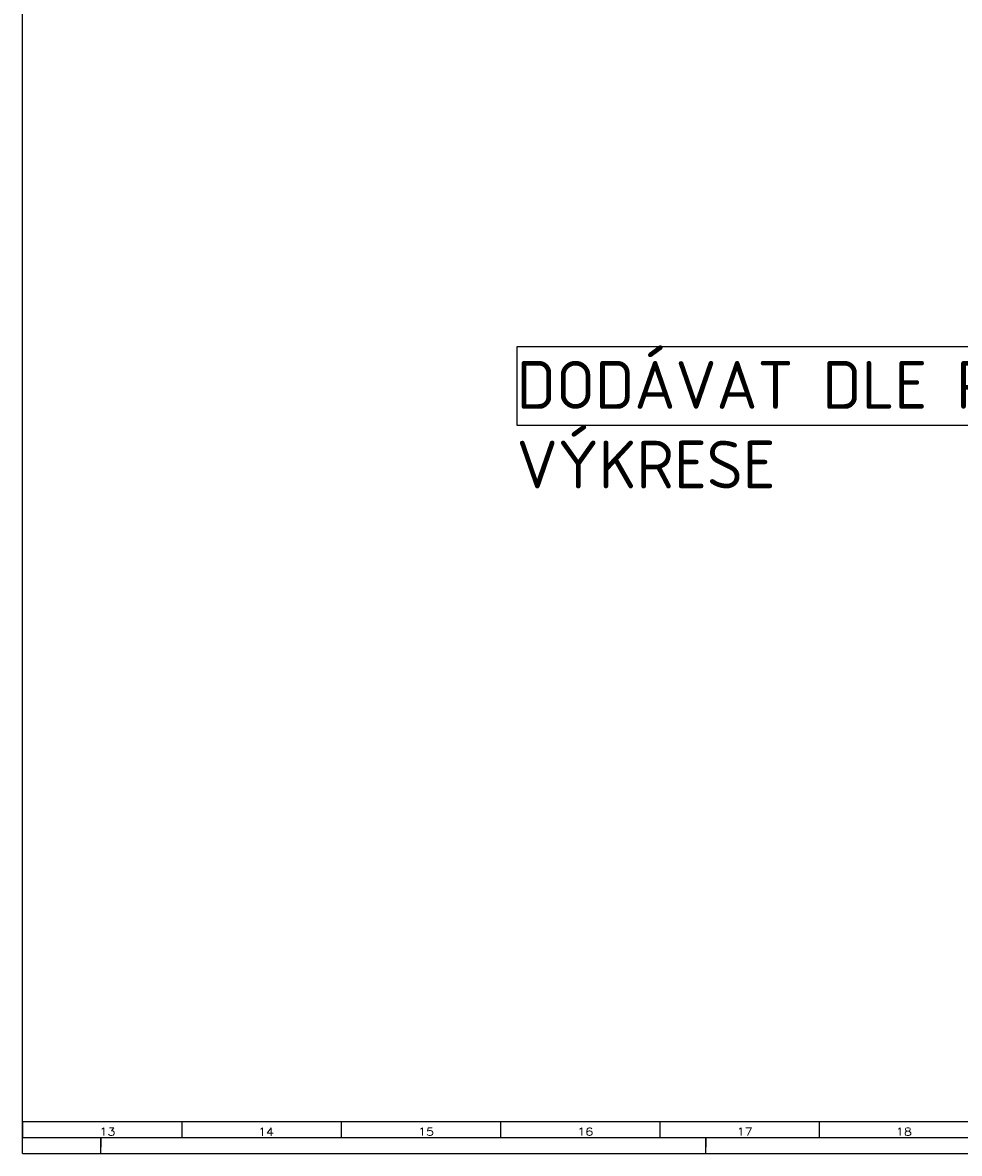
# Model space of a CAD drawing. Header units: millimetres. Extents: x 594 to 1189, y 0 to 841.
# Tile 1 of 16: x 594 to 889, y 0 to 355. Entities that reach past the tile are written whole.
import ezdxf

# ---------------------------------------------------------------- set-up
doc = ezdxf.new("R2010")
doc.units = ezdxf.units.MM
doc.layers.add('201', color=7, linetype='Continuous')
doc.layers.add('Default', color=7, linetype='Continuous')
doc.styles.add('SEACAD_simplex_shx', font='simplex.shx', dxfattribs={"width": 1.179})

msp = doc.modelspace()

# ---------------------------------------------------------------- linework, layer by layer
at = {"layer": '201', "color": 7, "linetype": 'Continuous'}
for p, q in [((594.5, 5), (594.5, 12)), ((594.5, 10), (1179, 10)), ((594.5, 10), (594.5, 5)), ((644.5, 10), (644.5, 5)), ((694.5, 10), (694.5, 5)), ((744.5, 10), (744.5, 5)), ((794.5, 10), (794.5, 5)), ((844.5, 10), (844.5, 5)), ((594.5, 5), (1184, 5)), ((619, 5), (619, 2)), ((619, 0), (619, 4.75)), ((809, 5), (809, 2)), ((809, 0), (809, 4.75)), ((594.5, 0), (1189, 0))]:
    msp.add_line(p, q, dxfattribs=at)
at = {"layer": 'Default', "color": 7, "linetype": 'Continuous'}
msp.add_line((594.5, 0), (594.5, 841), dxfattribs=at)
msp.add_lwpolyline([(749.59, 253.25), (749.59, 228.71), (1044.48, 228.71), (1044.48, 253.25), (749.59, 253.25)], dxfattribs=at)

# ---------------------------------------------------------------- texts
at = {"layer": '201', "char_height": 2.5, "attachment_point": 7, "style": 'SEACAD_simplex_shx'}
for s, insert, width in [('{\\fsimplex|b0||i0||c0|p34;\\C7;\\H2.5;\\W1.179;13}', (618.6, 5.57), 8.7963), ('{\\fsimplex|b0||i0||c0|p34;\\C7;\\H2.5;\\W1.148;14}', (668.46, 5.56), 8.868), ('{\\fsimplex|b0||i0||c0|p34;\\C7;\\H2.5;\\W1.179;15}', (718.6, 5.57), 8.7963), ('{\\fsimplex|b0||i0||c0|p34;\\C7;\\H2.5;\\W1.179;16}', (768.6, 5.57), 8.7963), ('{\\fsimplex|b0||i0||c0|p34;\\C7;\\H2.5;\\W1.179;17}', (818.62, 5.57), 8.7963), ('{\\fsimplex|b0||i0||c0|p34;\\C7;\\H2.5;\\W1.179;18}', (868.6, 5.57), 8.7963)]:
    msp.add_mtext(s, dxfattribs=dict(at, insert=insert, width=width))
at = {"layer": 'Default', "insert": (749.59, 248.82), "char_height": 15, "width": 324.375, "attachment_point": 1}
msp.add_mtext('{\\fSolid Edge ISO CE|b0||i0||c0|p34;\\C7;\\H15.;\\W1.;DODÁVAT DLE POZNÁMEK NA *PDF VÝKRESE}', dxfattribs=at)

doc.saveas('drawing.dxf')
